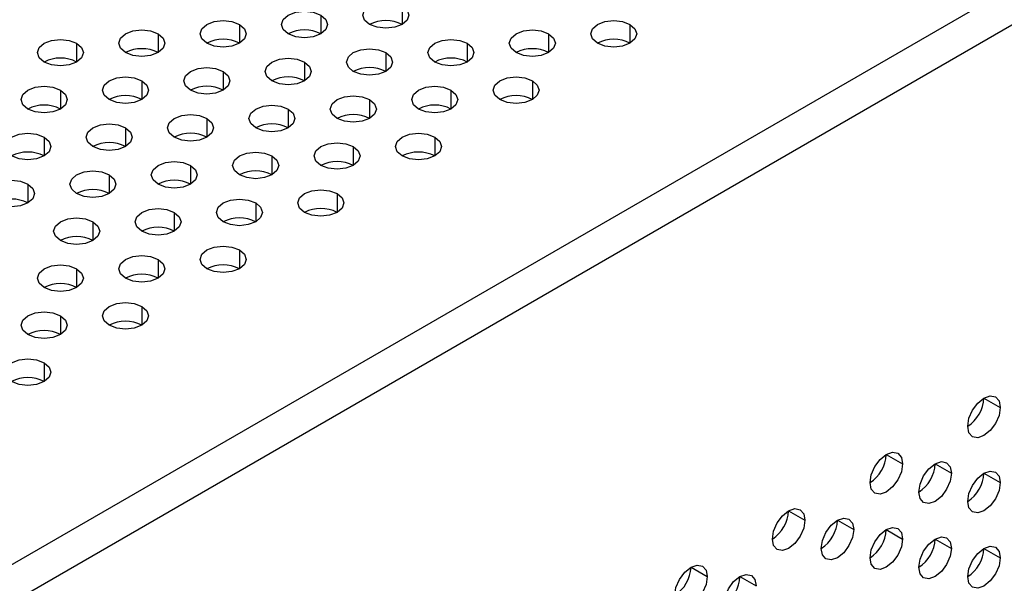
# Model space of a CAD drawing. Header units: millimetres. Extents: x 0 to 1118, y 0 to 864.
# Tile 206 of 256: x 939 to 944, y 701 to 704. Entities that reach past the tile are written whole.
import ezdxf

# ---------------------------------------------------------------- set-up
doc = ezdxf.new("R2010")
doc.units = ezdxf.units.MM

msp = doc.modelspace()

# ---------------------------------------------------------------- linework, layer by layer
at = {"color": 7, "linetype": 'Continuous', "lineweight": 25}
for p, q in [((930.3293, 696.2154), (985.7488, 728.2084)), ((930.4177, 696.0623), (985.8372, 728.0553)), ((944.0737, 702.0064), (944.1621, 701.9554)), ((943.5434, 701.7003), (943.6318, 701.6492)), ((943.8085, 701.6492), (943.8969, 701.5982)), ((944.0737, 701.5981), (944.1621, 701.5471)), ((943.013, 701.3941), (943.1014, 701.3431)), ((943.2782, 701.343), (943.3666, 701.292)), ((943.5434, 701.292), (943.6318, 701.241)), ((943.8085, 701.2409), (943.8969, 701.1899)), ((944.0737, 701.1899), (944.1621, 701.1388)), ((942.4827, 701.0879), (942.5711, 701.0369)), ((942.7479, 701.0369), (942.8363, 700.9859))]:
    msp.add_line(p, q, dxfattribs=at)
at = {"color": 8, "linetype": 'Continuous', "lineweight": 25}
for p, q in [((940.9138, 704.1371), (940.9138, 704.035)), ((940.4719, 704.086), (940.4719, 703.984)), ((940.0299, 704.035), (940.0299, 703.933)), ((942.1513, 704.035), (942.1513, 703.933)), ((939.588, 703.984), (939.588, 703.8819)), ((941.7093, 703.984), (941.7093, 703.8819)), ((939.1461, 703.933), (939.1461, 703.8309)), ((941.2674, 703.933), (941.2674, 703.8309)), ((940.8254, 703.8819), (940.8254, 703.7799)), ((940.3835, 703.8309), (940.3835, 703.7289)), ((939.9416, 703.7799), (939.9416, 703.6778)), ((939.0577, 703.6778), (939.0577, 703.5758)), ((939.4996, 703.7289), (939.4996, 703.6268)), ((941.179, 703.6778), (941.179, 703.5758)), ((941.6209, 703.7289), (941.6209, 703.6268)), ((940.737, 703.6268), (940.737, 703.5248)), ((940.2951, 703.5758), (940.2951, 703.4737)), ((939.8532, 703.5248), (939.8532, 703.4227)), ((939.4112, 703.4737), (939.4112, 703.3717)), ((938.9693, 703.4227), (938.9693, 703.3207)), ((941.0906, 703.4227), (941.0906, 703.3207)), ((940.6487, 703.3717), (940.6487, 703.2696)), ((940.2067, 703.3207), (940.2067, 703.2186)), ((939.7648, 703.2696), (939.7648, 703.1676)), ((939.3228, 703.2186), (939.3228, 703.1166)), ((938.8809, 703.1676), (938.8809, 703.0655)), ((940.5603, 703.1166), (940.5603, 703.0145)), ((940.1183, 703.0655), (940.1183, 702.9635)), ((939.6764, 703.0145), (939.6764, 702.9125)), ((939.2344, 702.9635), (939.2344, 702.8614)), ((940.0299, 702.8104), (940.0299, 702.7084)), ((939.588, 702.7594), (939.588, 702.6573)), ((939.1461, 702.7084), (939.1461, 702.6063)), ((939.4996, 702.5043), (939.4996, 702.4022)), ((939.0577, 702.4532), (939.0577, 702.3512)), ((938.9693, 702.1981), (938.9693, 702.096))]:
    msp.add_line(p, q, dxfattribs=at)
at = {"color": 7, "linetype": 'Continuous', "lineweight": 25, "flags": 128}
for points in [[(940.737, 704.035), (940.71, 704.0584), (940.7004, 704.086), (940.71, 704.1137), (940.737, 704.1371), (940.7776, 704.1527), (940.8254, 704.1582), (940.8733, 704.1527), (940.9138, 704.1371)], [(940.2951, 703.984), (940.268, 704.0074), (940.2585, 704.035), (940.268, 704.0626), (940.2951, 704.086), (940.3357, 704.1017), (940.3835, 704.1072), (940.4313, 704.1017), (940.4719, 704.086)], [(940.9138, 704.1371), (940.9409, 704.1137), (940.9504, 704.086), (940.9409, 704.0584), (940.9138, 704.035), (940.8733, 704.0194), (940.8254, 704.0139), (940.7776, 704.0194), (940.737, 704.035)], [(939.8532, 703.933), (939.8261, 703.9564), (939.8166, 703.984), (939.8261, 704.0116), (939.8532, 704.035), (939.8937, 704.0507), (939.9416, 704.0562), (939.9894, 704.0507), (940.0299, 704.035)], [(940.4719, 704.086), (940.499, 704.0626), (940.5085, 704.035), (940.499, 704.0074), (940.4719, 703.984), (940.4313, 703.9684), (940.3835, 703.9629), (940.3357, 703.9684), (940.2951, 703.984)], [(941.9745, 703.933), (941.9474, 703.9564), (941.9379, 703.984), (941.9474, 704.0116), (941.9745, 704.035), (942.015, 704.0507), (942.0629, 704.0562), (942.1107, 704.0507), (942.1513, 704.035)], [(939.4112, 703.8819), (939.3841, 703.9054), (939.3746, 703.933), (939.3841, 703.9606), (939.4112, 703.984), (939.4518, 703.9996), (939.4996, 704.0051), (939.5474, 703.9996), (939.588, 703.984)], [(940.0299, 704.035), (940.057, 704.0116), (940.0666, 703.984), (940.057, 703.9564), (940.0299, 703.933), (939.9894, 703.9173), (939.9416, 703.9118), (939.8937, 703.9173), (939.8532, 703.933)], [(941.5325, 703.8819), (941.5054, 703.9054), (941.4959, 703.933), (941.5054, 703.9606), (941.5325, 703.984), (941.5731, 703.9996), (941.6209, 704.0051), (941.6688, 703.9996), (941.7093, 703.984)], [(942.1513, 704.035), (942.1784, 704.0116), (942.1879, 703.984), (942.1784, 703.9564), (942.1513, 703.933), (942.1107, 703.9173), (942.0629, 703.9118), (942.015, 703.9173), (941.9745, 703.933)], [(938.9693, 703.8309), (938.9422, 703.8543), (938.9327, 703.8819), (938.9422, 703.9096), (938.9693, 703.933), (939.0098, 703.9486), (939.0577, 703.9541), (939.1055, 703.9486), (939.1461, 703.933)], [(939.588, 703.984), (939.6151, 703.9606), (939.6246, 703.933), (939.6151, 703.9054), (939.588, 703.8819), (939.5474, 703.8663), (939.4996, 703.8608), (939.4518, 703.8663), (939.4112, 703.8819)], [(941.0906, 703.8309), (941.0635, 703.8543), (941.054, 703.8819), (941.0635, 703.9096), (941.0906, 703.933), (941.1312, 703.9486), (941.179, 703.9541), (941.2268, 703.9486), (941.2674, 703.933)], [(941.7093, 703.984), (941.7364, 703.9606), (941.7459, 703.933), (941.7364, 703.9054), (941.7093, 703.8819), (941.6688, 703.8663), (941.6209, 703.8608), (941.5731, 703.8663), (941.5325, 703.8819)], [(939.1461, 703.933), (939.1732, 703.9096), (939.1827, 703.8819), (939.1732, 703.8543), (939.1461, 703.8309), (939.1055, 703.8153), (939.0577, 703.8098), (939.0098, 703.8153), (938.9693, 703.8309)], [(940.6487, 703.7799), (940.6216, 703.8033), (940.612, 703.8309), (940.6216, 703.8585), (940.6487, 703.8819), (940.6892, 703.8976), (940.737, 703.9031), (940.7849, 703.8976), (940.8254, 703.8819)], [(941.2674, 703.933), (941.2945, 703.9096), (941.304, 703.8819), (941.2945, 703.8543), (941.2674, 703.8309), (941.2268, 703.8153), (941.179, 703.8098), (941.1312, 703.8153), (941.0906, 703.8309)], [(940.2067, 703.7289), (940.1796, 703.7523), (940.1701, 703.7799), (940.1796, 703.8075), (940.2067, 703.8309), (940.2473, 703.8466), (940.2951, 703.8521), (940.3429, 703.8466), (940.3835, 703.8309)], [(940.8254, 703.8819), (940.8525, 703.8585), (940.862, 703.8309), (940.8525, 703.8033), (940.8254, 703.7799), (940.7849, 703.7642), (940.737, 703.7588), (940.6892, 703.7642), (940.6487, 703.7799)], [(939.7648, 703.6778), (939.7377, 703.7013), (939.7282, 703.7289), (939.7377, 703.7565), (939.7648, 703.7799), (939.8053, 703.7955), (939.8532, 703.801), (939.901, 703.7955), (939.9416, 703.7799)], [(940.3835, 703.8309), (940.4106, 703.8075), (940.4201, 703.7799), (940.4106, 703.7523), (940.3835, 703.7289), (940.3429, 703.7132), (940.2951, 703.7077), (940.2473, 703.7132), (940.2067, 703.7289)], [(939.3228, 703.6268), (939.2957, 703.6502), (939.2862, 703.6778), (939.2957, 703.7055), (939.3228, 703.7289), (939.3634, 703.7445), (939.4112, 703.75), (939.4591, 703.7445), (939.4996, 703.7289)], [(939.9416, 703.7799), (939.9686, 703.7565), (939.9782, 703.7289), (939.9686, 703.7013), (939.9416, 703.6778), (939.901, 703.6622), (939.8532, 703.6567), (939.8053, 703.6622), (939.7648, 703.6778)], [(941.4442, 703.6268), (941.4171, 703.6502), (941.4075, 703.6778), (941.4171, 703.7055), (941.4442, 703.7289), (941.4847, 703.7445), (941.5325, 703.75), (941.5804, 703.7445), (941.6209, 703.7289)], [(938.8809, 703.5758), (938.8538, 703.5992), (938.8443, 703.6268), (938.8538, 703.6544), (938.8809, 703.6778), (938.9214, 703.6935), (938.9693, 703.699), (939.0171, 703.6935), (939.0577, 703.6778)], [(939.0577, 703.6778), (939.0848, 703.6544), (939.0943, 703.6268), (939.0848, 703.5992), (939.0577, 703.5758), (939.0171, 703.5601), (938.9693, 703.5547), (938.9214, 703.5601), (938.8809, 703.5758)], [(939.4996, 703.7289), (939.5267, 703.7055), (939.5362, 703.6778), (939.5267, 703.6502), (939.4996, 703.6268), (939.4591, 703.6112), (939.4112, 703.6057), (939.3634, 703.6112), (939.3228, 703.6268)], [(941.0022, 703.5758), (940.9751, 703.5992), (940.9656, 703.6268), (940.9751, 703.6544), (941.0022, 703.6778), (941.0428, 703.6935), (941.0906, 703.699), (941.1384, 703.6935), (941.179, 703.6778)], [(941.179, 703.6778), (941.2061, 703.6544), (941.2156, 703.6268), (941.2061, 703.5992), (941.179, 703.5758), (941.1384, 703.5601), (941.0906, 703.5547), (941.0428, 703.5601), (941.0022, 703.5758)], [(941.6209, 703.7289), (941.648, 703.7055), (941.6575, 703.6778), (941.648, 703.6502), (941.6209, 703.6268), (941.5804, 703.6112), (941.5325, 703.6057), (941.4847, 703.6112), (941.4442, 703.6268)], [(940.5603, 703.5248), (940.5332, 703.5482), (940.5237, 703.5758), (940.5332, 703.6034), (940.5603, 703.6268), (940.6008, 703.6425), (940.6487, 703.648), (940.6965, 703.6425), (940.737, 703.6268)], [(940.737, 703.6268), (940.7641, 703.6034), (940.7737, 703.5758), (940.7641, 703.5482), (940.737, 703.5248), (940.6965, 703.5091), (940.6487, 703.5036), (940.6008, 703.5091), (940.5603, 703.5248)], [(940.1183, 703.4737), (940.0912, 703.4971), (940.0817, 703.5248), (940.0912, 703.5524), (940.1183, 703.5758), (940.1589, 703.5914), (940.2067, 703.5969), (940.2546, 703.5914), (940.2951, 703.5758)], [(940.2951, 703.5758), (940.3222, 703.5524), (940.3317, 703.5248), (940.3222, 703.4971), (940.2951, 703.4737), (940.2546, 703.4581), (940.2067, 703.4526), (940.1589, 703.4581), (940.1183, 703.4737)], [(939.6764, 703.4227), (939.6493, 703.4461), (939.6398, 703.4737), (939.6493, 703.5014), (939.6764, 703.5248), (939.7169, 703.5404), (939.7648, 703.5459), (939.8126, 703.5404), (939.8532, 703.5248)], [(939.8532, 703.5248), (939.8803, 703.5014), (939.8898, 703.4737), (939.8803, 703.4461), (939.8532, 703.4227), (939.8126, 703.4071), (939.7648, 703.4016), (939.7169, 703.4071), (939.6764, 703.4227)], [(939.2344, 703.3717), (939.2073, 703.3951), (939.1978, 703.4227), (939.2073, 703.4503), (939.2344, 703.4737), (939.275, 703.4894), (939.3228, 703.4949), (939.3707, 703.4894), (939.4112, 703.4737)], [(939.4112, 703.4737), (939.4383, 703.4503), (939.4478, 703.4227), (939.4383, 703.3951), (939.4112, 703.3717), (939.3707, 703.356), (939.3228, 703.3506), (939.275, 703.356), (939.2344, 703.3717)], [(938.7925, 703.3207), (938.7654, 703.3441), (938.7559, 703.3717), (938.7654, 703.3993), (938.7925, 703.4227), (938.8331, 703.4384), (938.8809, 703.4438), (938.9287, 703.4384), (938.9693, 703.4227)], [(938.9693, 703.4227), (938.9964, 703.3993), (939.0059, 703.3717), (938.9964, 703.3441), (938.9693, 703.3207), (938.9287, 703.305), (938.8809, 703.2995), (938.8331, 703.305), (938.7925, 703.3207)], [(940.9138, 703.3207), (940.8867, 703.3441), (940.8772, 703.3717), (940.8867, 703.3993), (940.9138, 703.4227), (940.9544, 703.4384), (941.0022, 703.4438), (941.05, 703.4384), (941.0906, 703.4227)], [(941.0906, 703.4227), (941.1177, 703.3993), (941.1272, 703.3717), (941.1177, 703.3441), (941.0906, 703.3207), (941.05, 703.305), (941.0022, 703.2995), (940.9544, 703.305), (940.9138, 703.3207)], [(940.4719, 703.2696), (940.4448, 703.293), (940.4353, 703.3207), (940.4448, 703.3483), (940.4719, 703.3717), (940.5124, 703.3873), (940.5603, 703.3928), (940.6081, 703.3873), (940.6487, 703.3717)], [(940.6487, 703.3717), (940.6758, 703.3483), (940.6853, 703.3207), (940.6758, 703.293), (940.6487, 703.2696), (940.6081, 703.254), (940.5603, 703.2485), (940.5124, 703.254), (940.4719, 703.2696)], [(940.0299, 703.2186), (940.0028, 703.242), (939.9933, 703.2696), (940.0028, 703.2973), (940.0299, 703.3207), (940.0705, 703.3363), (940.1183, 703.3418), (940.1662, 703.3363), (940.2067, 703.3207)], [(940.2067, 703.3207), (940.2338, 703.2973), (940.2433, 703.2696), (940.2338, 703.242), (940.2067, 703.2186), (940.1662, 703.203), (940.1183, 703.1975), (940.0705, 703.203), (940.0299, 703.2186)], [(939.588, 703.1676), (939.5609, 703.191), (939.5514, 703.2186), (939.5609, 703.2462), (939.588, 703.2696), (939.6286, 703.2853), (939.6764, 703.2908), (939.7242, 703.2853), (939.7648, 703.2696)], [(939.7648, 703.2696), (939.7919, 703.2462), (939.8014, 703.2186), (939.7919, 703.191), (939.7648, 703.1676), (939.7242, 703.1519), (939.6764, 703.1464), (939.6286, 703.1519), (939.588, 703.1676)], [(939.1461, 703.1166), (939.119, 703.14), (939.1094, 703.1676), (939.119, 703.1952), (939.1461, 703.2186), (939.1866, 703.2343), (939.2344, 703.2397), (939.2823, 703.2343), (939.3228, 703.2186)], [(939.3228, 703.2186), (939.3499, 703.1952), (939.3594, 703.1676), (939.3499, 703.14), (939.3228, 703.1166), (939.2823, 703.1009), (939.2344, 703.0954), (939.1866, 703.1009), (939.1461, 703.1166)], [(938.7041, 703.0655), (938.677, 703.0889), (938.6675, 703.1166), (938.677, 703.1442), (938.7041, 703.1676), (938.7447, 703.1832), (938.7925, 703.1887), (938.8403, 703.1832), (938.8809, 703.1676)], [(938.8809, 703.1676), (938.908, 703.1442), (938.9175, 703.1166), (938.908, 703.0889), (938.8809, 703.0655), (938.8403, 703.0499), (938.7925, 703.0444), (938.7447, 703.0499), (938.7041, 703.0655)], [(940.3835, 703.0145), (940.3564, 703.0379), (940.3469, 703.0655), (940.3564, 703.0931), (940.3835, 703.1166), (940.424, 703.1322), (940.4719, 703.1377), (940.5197, 703.1322), (940.5603, 703.1166)], [(940.5603, 703.1166), (940.5874, 703.0931), (940.5969, 703.0655), (940.5874, 703.0379), (940.5603, 703.0145), (940.5197, 702.9989), (940.4719, 702.9934), (940.424, 702.9989), (940.3835, 703.0145)], [(939.4996, 702.9125), (939.4725, 702.9359), (939.463, 702.9635), (939.4725, 702.9911), (939.4996, 703.0145), (939.5402, 703.0302), (939.588, 703.0356), (939.6358, 703.0302), (939.6764, 703.0145)], [(939.9416, 702.9635), (939.9145, 702.9869), (939.9049, 703.0145), (939.9145, 703.0421), (939.9416, 703.0655), (939.9821, 703.0812), (940.0299, 703.0867), (940.0778, 703.0812), (940.1183, 703.0655)], [(940.1183, 703.0655), (940.1454, 703.0421), (940.1549, 703.0145), (940.1454, 702.9869), (940.1183, 702.9635), (940.0778, 702.9478), (940.0299, 702.9423), (939.9821, 702.9478), (939.9416, 702.9635)], [(939.0577, 702.8614), (939.0306, 702.8848), (939.0211, 702.9125), (939.0306, 702.9401), (939.0577, 702.9635), (939.0982, 702.9791), (939.1461, 702.9846), (939.1939, 702.9791), (939.2344, 702.9635)], [(939.6764, 703.0145), (939.7035, 702.9911), (939.713, 702.9635), (939.7035, 702.9359), (939.6764, 702.9125), (939.6358, 702.8968), (939.588, 702.8913), (939.5402, 702.8968), (939.4996, 702.9125)], [(939.2344, 702.9635), (939.2615, 702.9401), (939.2711, 702.9125), (939.2615, 702.8848), (939.2344, 702.8614), (939.1939, 702.8458), (939.1461, 702.8403), (939.0982, 702.8458), (939.0577, 702.8614)], [(939.8532, 702.7084), (939.8261, 702.7318), (939.8166, 702.7594), (939.8261, 702.787), (939.8532, 702.8104), (939.8937, 702.826), (939.9416, 702.8315), (939.9894, 702.826), (940.0299, 702.8104)], [(939.4112, 702.6573), (939.3841, 702.6807), (939.3746, 702.7084), (939.3841, 702.736), (939.4112, 702.7594), (939.4518, 702.775), (939.4996, 702.7805), (939.5474, 702.775), (939.588, 702.7594)], [(940.0299, 702.8104), (940.057, 702.787), (940.0666, 702.7594), (940.057, 702.7318), (940.0299, 702.7084), (939.9894, 702.6927), (939.9416, 702.6872), (939.8937, 702.6927), (939.8532, 702.7084)], [(938.9693, 702.6063), (938.9422, 702.6297), (938.9327, 702.6573), (938.9422, 702.6849), (938.9693, 702.7084), (939.0098, 702.724), (939.0577, 702.7295), (939.1055, 702.724), (939.1461, 702.7084)], [(939.588, 702.7594), (939.6151, 702.736), (939.6246, 702.7084), (939.6151, 702.6807), (939.588, 702.6573), (939.5474, 702.6417), (939.4996, 702.6362), (939.4518, 702.6417), (939.4112, 702.6573)], [(939.1461, 702.7084), (939.1732, 702.6849), (939.1827, 702.6573), (939.1732, 702.6297), (939.1461, 702.6063), (939.1055, 702.5907), (939.0577, 702.5852), (939.0098, 702.5907), (938.9693, 702.6063)], [(939.3228, 702.4022), (939.2957, 702.4256), (939.2862, 702.4532), (939.2957, 702.4808), (939.3228, 702.5043), (939.3634, 702.5199), (939.4112, 702.5254), (939.4591, 702.5199), (939.4996, 702.5043)], [(939.4996, 702.5043), (939.5267, 702.4808), (939.5362, 702.4532), (939.5267, 702.4256), (939.4996, 702.4022), (939.4591, 702.3866), (939.4112, 702.3811), (939.3634, 702.3866), (939.3228, 702.4022)], [(938.8809, 702.3512), (938.8538, 702.3746), (938.8443, 702.4022), (938.8538, 702.4298), (938.8809, 702.4532), (938.9214, 702.4689), (938.9693, 702.4744), (939.0171, 702.4689), (939.0577, 702.4532)], [(939.0577, 702.4532), (939.0848, 702.4298), (939.0943, 702.4022), (939.0848, 702.3746), (939.0577, 702.3512), (939.0171, 702.3355), (938.9693, 702.33), (938.9214, 702.3355), (938.8809, 702.3512)], [(938.7925, 702.096), (938.7654, 702.1195), (938.7559, 702.1471), (938.7654, 702.1747), (938.7925, 702.1981), (938.8331, 702.2137), (938.8809, 702.2192), (938.9287, 702.2137), (938.9693, 702.1981)], [(938.9693, 702.1981), (938.9964, 702.1747), (939.0059, 702.1471), (938.9964, 702.1195), (938.9693, 702.096), (938.9287, 702.0804), (938.8809, 702.0749), (938.8331, 702.0804), (938.7925, 702.096)], [(943.9853, 701.8533), (943.992, 701.8963), (944.0112, 701.9404), (944.0399, 701.9791), (944.0737, 702.0064), (944.1075, 702.0182), (944.1362, 702.0126), (944.1554, 701.9906), (944.1621, 701.9554)], [(944.1621, 701.9554), (944.1554, 701.9124), (944.1362, 701.8683), (944.1075, 701.8296), (944.0737, 701.8023), (944.0399, 701.7905), (944.0112, 701.7961), (943.992, 701.8182), (943.9853, 701.8533)], [(943.455, 701.5472), (943.4617, 701.5901), (943.4809, 701.6343), (943.5096, 701.673), (943.5434, 701.7003), (943.5772, 701.712), (943.6059, 701.7065), (943.625, 701.6844), (943.6318, 701.6492)], [(943.6318, 701.6492), (943.625, 701.6063), (943.6059, 701.5621), (943.5772, 701.5234), (943.5434, 701.4961), (943.5096, 701.4844), (943.4809, 701.4899), (943.4617, 701.512), (943.455, 701.5472)], [(943.7202, 701.4961), (943.7269, 701.5391), (943.746, 701.5832), (943.7747, 701.6219), (943.8085, 701.6492), (943.8424, 701.661), (943.871, 701.6554), (943.8902, 701.6333), (943.8969, 701.5982)], [(943.8969, 701.5982), (943.8902, 701.5552), (943.871, 701.5111), (943.8424, 701.4724), (943.8085, 701.4451), (943.7747, 701.4333), (943.746, 701.4389), (943.7269, 701.4609), (943.7202, 701.4961)], [(943.9853, 701.4451), (943.992, 701.488), (944.0112, 701.5322), (944.0399, 701.5709), (944.0737, 701.5982), (944.1075, 701.6099), (944.1362, 701.6043), (944.1554, 701.5823), (944.1621, 701.5471)], [(944.1621, 701.5471), (944.1554, 701.5042), (944.1362, 701.46), (944.1075, 701.4213), (944.0737, 701.394), (944.0399, 701.3823), (944.0112, 701.3878), (943.992, 701.4099), (943.9853, 701.4451)], [(942.9247, 701.241), (942.9314, 701.284), (942.9505, 701.3281), (942.9792, 701.3668), (943.013, 701.3941), (943.0469, 701.4059), (943.0755, 701.4003), (943.0947, 701.3783), (943.1014, 701.3431)], [(943.1014, 701.3431), (943.0947, 701.3001), (943.0755, 701.256), (943.0469, 701.2173), (943.013, 701.19), (942.9792, 701.1782), (942.9505, 701.1838), (942.9314, 701.2058), (942.9247, 701.241)], [(943.1898, 701.19), (943.1966, 701.2329), (943.2157, 701.2771), (943.2444, 701.3158), (943.2782, 701.3431), (943.312, 701.3548), (943.3407, 701.3492), (943.3599, 701.3272), (943.3666, 701.292)], [(943.3666, 701.292), (943.3599, 701.2491), (943.3407, 701.2049), (943.312, 701.1662), (943.2782, 701.1389), (943.2444, 701.1272), (943.2157, 701.1327), (943.1966, 701.1548), (943.1898, 701.19)], [(943.455, 701.1389), (943.4617, 701.1819), (943.4809, 701.226), (943.5096, 701.2647), (943.5434, 701.292), (943.5772, 701.3038), (943.6059, 701.2982), (943.625, 701.2761), (943.6318, 701.241)], [(943.6318, 701.241), (943.625, 701.198), (943.6059, 701.1538), (943.5772, 701.1152), (943.5434, 701.0879), (943.5096, 701.0761), (943.4809, 701.0817), (943.4617, 701.1037), (943.455, 701.1389)], [(943.7202, 701.0878), (943.7269, 701.1308), (943.746, 701.175), (943.7747, 701.2136), (943.8085, 701.2409), (943.8424, 701.2527), (943.871, 701.2471), (943.8902, 701.2251), (943.8969, 701.1899)], [(943.8969, 701.1899), (943.8902, 701.147), (943.871, 701.1028), (943.8424, 701.0641), (943.8085, 701.0368), (943.7747, 701.025), (943.746, 701.0306), (943.7269, 701.0527), (943.7202, 701.0878)], [(943.9853, 701.0368), (943.992, 701.0797), (944.0112, 701.1239), (944.0399, 701.1626), (944.0737, 701.1899), (944.1075, 701.2016), (944.1362, 701.1961), (944.1554, 701.174), (944.1621, 701.1388)], [(944.1621, 701.1388), (944.1554, 701.0959), (944.1362, 701.0517), (944.1075, 701.013), (944.0737, 700.9857), (944.0399, 700.974), (944.0112, 700.9796), (943.992, 701.0016), (943.9853, 701.0368)], [(942.3943, 700.9349), (942.4011, 700.9778), (942.4202, 701.022), (942.4489, 701.0607), (942.4827, 701.088), (942.5165, 701.0997), (942.5452, 701.0941), (942.5644, 701.0721), (942.5711, 701.0369)], [(942.5711, 701.0369), (942.5644, 700.994), (942.5452, 700.9498), (942.5165, 700.9111), (942.4827, 700.8838), (942.4489, 700.8721), (942.4202, 700.8776), (942.4011, 700.8997), (942.3943, 700.9349)], [(942.6595, 700.8838), (942.6662, 700.9268), (942.6854, 700.9709), (942.7141, 701.0096), (942.7479, 701.0369), (942.7817, 701.0487), (942.8104, 701.0431), (942.8295, 701.021), (942.8363, 700.9859)]]:
    msp.add_lwpolyline(points, dxfattribs=at)
at = {"color": 7, "linetype": 'Continuous', "lineweight": 25}
for centre, start, end in [((940.8254, 703.8644), 62.61, 117.3846), ((940.3835, 703.8134), 62.61, 117.3846), ((939.9416, 703.7624), 62.61, 117.3846), ((942.0629, 703.7624), 62.61, 117.3846), ((939.4996, 703.7113), 62.61, 117.3846), ((941.6209, 703.7113), 62.61, 117.3846), ((939.0577, 703.6603), 62.61, 117.3846), ((941.179, 703.6603), 62.61, 117.3846), ((940.737, 703.6093), 62.61, 117.3846), ((940.2951, 703.5583), 62.61, 117.3846), ((939.8532, 703.5072), 62.61, 117.3846), ((939.4112, 703.4562), 62.61, 117.3846), ((941.5325, 703.4562), 62.61, 117.3846), ((938.9693, 703.4052), 62.61, 117.3846), ((941.0906, 703.4052), 62.61, 117.3846), ((940.6487, 703.3542), 62.61, 117.3846), ((940.2067, 703.3031), 62.61, 117.3846), ((939.7648, 703.2521), 62.61, 117.3846), ((939.3228, 703.2011), 62.61, 117.3846), ((938.8809, 703.1501), 62.61, 117.3846), ((941.0022, 703.1501), 62.61, 117.3846), ((940.5603, 703.099), 62.61, 117.3846), ((940.1183, 703.048), 62.61, 117.3846), ((939.6764, 702.997), 62.61, 117.3846), ((939.2344, 702.946), 62.61, 117.3846), ((938.7925, 702.8949), 62.61, 117.3846), ((940.4719, 702.8439), 62.61, 117.3846), ((940.0299, 702.7929), 62.61, 117.3846), ((939.588, 702.7418), 62.61, 117.3846), ((939.1461, 702.6908), 62.61, 117.3846), ((939.9416, 702.5377), 62.61, 117.3846), ((939.4996, 702.4867), 62.61, 117.3846), ((939.0577, 702.4357), 62.61, 117.3846), ((939.4112, 702.2316), 62.61, 117.3846), ((938.9693, 702.1806), 62.61, 117.3846), ((938.8809, 701.9254), 62.61, 117.3846), ((943.8818, 702.0151), 302.6055, 357.3945), ((943.3515, 701.709), 302.6055, 357.3945), ((943.6166, 701.6579), 302.6055, 357.3945), ((943.8818, 701.6069), 302.6055, 357.3945), ((942.8211, 701.4028), 302.6055, 357.3945), ((943.0863, 701.3518), 302.6055, 357.3945), ((943.3515, 701.3007), 302.6055, 357.3945), ((943.6166, 701.2497), 302.6055, 357.3945), ((943.8818, 701.1986), 302.6055, 357.3945), ((942.2908, 701.0967), 302.6055, 357.3945), ((942.556, 701.0456), 302.6055, 357.3945)]:
    msp.add_arc(centre, 0.1921, start, end, dxfattribs=at)

doc.saveas('drawing.dxf')
